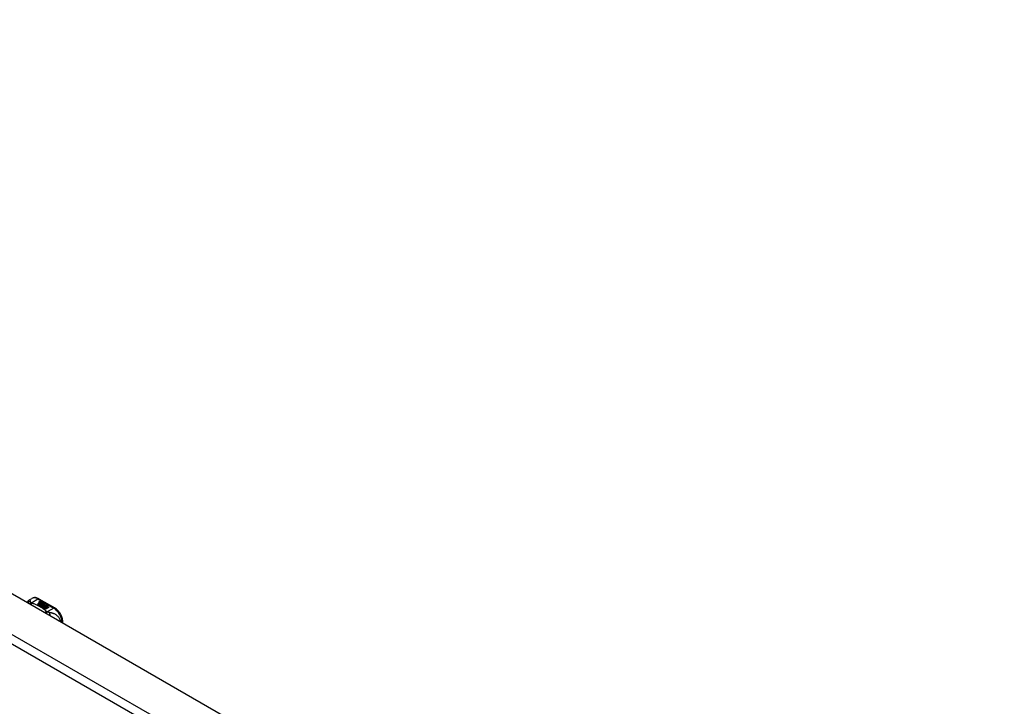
# Model space of a CAD drawing. Header units: inches. Extents: x 387.2 to 455.7, y 148.1 to 211.9.
# Tile 48 of 97: x 404.6 to 421, y 200.4 to 211.8. Entities that reach past the tile are written whole.
import ezdxf

# ---------------------------------------------------------------- set-up
doc = ezdxf.new("R2010")
doc.units = ezdxf.units.IN
doc.header["$MEASUREMENT"] = 0
doc.layers.add('Visible Edges(ANSI)', color=7, linetype='Continuous', lineweight=25)
doc.layers.add('Visible Tangent Edges(ANSI)', color=7, linetype='Continuous', lineweight=25)

msp = doc.modelspace()

# ---------------------------------------------------------------- linework, layer by layer
at = {"layer": 'Visible Edges(ANSI)'}
for p, q in [((387.843, 211.84), (421.505, 192.455)), ((404.737, 202.178), (404.777, 202.201)), ((404.895, 202.193), (405.16, 202.041)), ((404.869, 202.104), (404.906, 202.126)), ((404.883, 202.096), (404.869, 202.104)), ((404.906, 202.124), (404.87, 202.103)), ((404.921, 202.118), (404.883, 202.096)), ((404.885, 202.095), (404.923, 202.117)), ((404.899, 202.087), (404.885, 202.095)), ((404.923, 202.115), (404.886, 202.094)), ((404.896, 202.144), (404.916, 202.152)), ((404.916, 202.15), (404.896, 202.143)), ((404.942, 202.111), (404.899, 202.087)), ((404.9, 202.138), (404.9, 202.136)), ((404.901, 202.086), (404.947, 202.112)), ((404.932, 202.067), (404.901, 202.086)), ((404.945, 202.11), (404.902, 202.085)), ((404.922, 202.148), (404.903, 202.141)), ((404.906, 202.126), (404.906, 202.124)), ((404.908, 202.135), (404.908, 202.133)), ((404.908, 202.133), (404.908, 202.132)), ((404.915, 202.129), (404.915, 202.127)), ((404.918, 202.123), (404.915, 202.121)), ((404.915, 202.121), (404.921, 202.118)), ((404.915, 202.121), (404.915, 202.12)), ((404.919, 202.117), (404.915, 202.12)), ((404.953, 202.099), (404.915, 202.078)), ((404.915, 202.078), (404.956, 202.081)), ((404.915, 202.078), (404.915, 202.077)), ((404.916, 202.152), (404.922, 202.148)), ((404.916, 202.152), (404.916, 202.15)), ((404.92, 202.148), (404.916, 202.15)), ((404.956, 202.079), (404.917, 202.076)), ((404.918, 202.121), (404.923, 202.123)), ((404.923, 202.118), (404.918, 202.121)), ((404.919, 202.138), (404.932, 202.143)), ((404.932, 202.141), (404.919, 202.136)), ((404.938, 202.139), (404.919, 202.132)), ((404.919, 202.138), (404.919, 202.136)), ((404.923, 202.122), (404.92, 202.12)), ((404.923, 202.123), (404.922, 202.124)), ((404.954, 202.13), (404.923, 202.118)), ((404.923, 202.123), (404.923, 202.122)), ((404.923, 202.117), (404.933, 202.111)), ((404.923, 202.117), (404.923, 202.115)), ((404.933, 202.109), (404.923, 202.115)), ((404.926, 202.116), (404.95, 202.117)), ((404.934, 202.112), (404.926, 202.116)), ((404.95, 202.115), (404.929, 202.115)), ((404.932, 202.143), (404.938, 202.139)), ((404.932, 202.143), (404.932, 202.141)), ((404.936, 202.139), (404.932, 202.141)), ((404.951, 202.071), (404.932, 202.067)), ((404.933, 202.111), (404.942, 202.111)), ((404.933, 202.111), (404.933, 202.109)), ((404.938, 202.109), (404.933, 202.109)), ((404.949, 202.113), (404.934, 202.112)), ((404.935, 202.129), (404.948, 202.134)), ((404.948, 202.132), (404.935, 202.127)), ((404.947, 202.112), (404.942, 202.105)), ((404.942, 202.105), (404.953, 202.099)), ((404.942, 202.105), (404.942, 202.104)), ((404.952, 202.099), (404.942, 202.104)), ((404.945, 202.106), (404.95, 202.113)), ((404.952, 202.101), (404.945, 202.106)), ((404.95, 202.111), (404.946, 202.105)), ((404.947, 202.059), (404.951, 202.071)), ((405.01, 202.023), (404.947, 202.059)), ((404.948, 202.134), (404.954, 202.13)), ((404.948, 202.134), (404.948, 202.132)), ((404.952, 202.129), (404.948, 202.132)), ((404.951, 202.069), (404.948, 202.059)), ((404.95, 202.113), (404.949, 202.113)), ((404.95, 202.117), (404.957, 202.128)), ((404.957, 202.127), (404.95, 202.115)), ((404.95, 202.117), (404.95, 202.115)), ((404.95, 202.113), (404.95, 202.111)), ((404.951, 202.071), (404.951, 202.069)), ((404.959, 202.112), (404.952, 202.101)), ((404.956, 202.081), (404.96, 202.095)), ((404.96, 202.093), (404.956, 202.079)), ((404.956, 202.081), (404.956, 202.079)), ((404.957, 202.128), (404.965, 202.124)), ((404.957, 202.128), (404.957, 202.127)), ((404.964, 202.123), (404.957, 202.127)), ((404.965, 202.124), (404.959, 202.116)), ((404.959, 202.116), (404.96, 202.116)), ((404.959, 202.116), (404.959, 202.115)), ((404.96, 202.114), (404.959, 202.115)), ((404.983, 202.113), (404.959, 202.112)), ((404.96, 202.116), (404.976, 202.117)), ((404.976, 202.116), (404.96, 202.114)), ((404.96, 202.116), (404.96, 202.114)), ((404.96, 202.095), (404.96, 202.093)), ((404.972, 202.074), (404.964, 202.049)), ((404.964, 202.049), (404.979, 202.058)), ((404.964, 202.049), (404.964, 202.049)), ((404.979, 202.056), (404.965, 202.048)), ((404.968, 202.098), (404.968, 202.096)), ((404.972, 202.107), (404.972, 202.105)), ((404.972, 202.107), (404.989, 202.097)), ((404.989, 202.095), (404.972, 202.105)), ((404.994, 202.076), (404.972, 202.074)), ((404.984, 202.095), (404.973, 202.102)), ((404.976, 202.117), (404.983, 202.113)), ((404.976, 202.117), (404.976, 202.116)), ((404.981, 202.113), (404.976, 202.116)), ((404.978, 202.089), (404.976, 202.084)), ((404.976, 202.084), (405.011, 202.087)), ((405.009, 202.085), (404.976, 202.082)), ((404.976, 202.084), (404.976, 202.082)), ((404.979, 202.058), (405.025, 202.031)), ((404.979, 202.058), (404.979, 202.056)), ((405.024, 202.03), (404.979, 202.056)), ((404.98, 202.108), (404.985, 202.111)), ((404.981, 202.059), (404.996, 202.068)), ((405.027, 202.032), (404.981, 202.059)), ((404.985, 202.109), (404.982, 202.108)), ((404.996, 202.066), (404.982, 202.058)), ((404.984, 202.095), (404.984, 202.093)), ((404.985, 202.111), (404.985, 202.109)), ((404.989, 202.097), (404.989, 202.095)), ((405.012, 202.077), (404.991, 202.073)), ((404.991, 202.073), (404.994, 202.076)), ((404.992, 202.1), (404.992, 202.099)), ((404.994, 202.075), (404.993, 202.074)), ((404.994, 202.076), (404.994, 202.075)), ((404.996, 202.068), (405.042, 202.041)), ((404.996, 202.068), (404.996, 202.066)), ((405.041, 202.04), (404.996, 202.066)), ((404.998, 202.069), (405.012, 202.077)), ((405.045, 202.042), (404.998, 202.069)), ((405.012, 202.075), (404.999, 202.068)), ((405.011, 202.087), (405.006, 202.083)), ((405.006, 202.083), (405.048, 202.084)), ((405.006, 202.083), (405.006, 202.081)), ((405.038, 202.082), (405.006, 202.081)), ((405.025, 202.031), (405.01, 202.023)), ((405.012, 202.077), (405.012, 202.075)), ((405.048, 202.084), (405.014, 202.077)), ((405.014, 202.077), (405.06, 202.051)), ((405.014, 202.077), (405.014, 202.076)), ((405.058, 202.05), (405.014, 202.076)), ((405.042, 202.041), (405.027, 202.032)), ((405.06, 202.051), (405.045, 202.042)), ((405.291, 201.792), (405.291, 201.814))]:
    msp.add_line(p, q, dxfattribs=at)
at = {"layer": 'Visible Edges(ANSI)', "flags": 128}
for points in [[(404.895, 202.193), (404.881, 202.2), (404.867, 202.206), (404.852, 202.21), (404.837, 202.213), (404.821, 202.213), (404.806, 202.212), (404.791, 202.207), (404.777, 202.201)], [(404.696, 202.135), (404.704, 202.147), (404.713, 202.159), (404.725, 202.169), (404.737, 202.178)], [(405.291, 201.814), (405.29, 201.83), (405.288, 201.846), (405.285, 201.863), (405.281, 201.879), (405.275, 201.896), (405.269, 201.912), (405.261, 201.928), (405.253, 201.943), (405.243, 201.958), (405.233, 201.973), (405.223, 201.986), (405.211, 201.999), (405.199, 202.011), (405.186, 202.022), (405.173, 202.032), (405.16, 202.041)]]:
    msp.add_lwpolyline(points, dxfattribs=at)
at = {"layer": 'Visible Edges(ANSI)'}
for centre, major_axis, start_param, end_param in [((404.896, 202.138), (-0.007, 0), 5.820233, 7.062977), ((404.896, 202.137), (-0.007, 0), 5.820233, 6.078955), ((404.907, 202.135), (0.0192, 0), 2.164208, 2.67864), ((404.907, 202.134), (-0.0192, 0), 5.305801, 5.820233), ((404.903, 202.142), (-0.0164, 0), 0.779792, 1.90155), ((404.904, 202.138), (-0.004, 0), 5.90879, 7.175095), ((404.908, 202.137), (-0.0082, 0), 5.323118, 5.90879), ((404.904, 202.136), (-0.004, 0), 0, 0.89191), ((404.906, 202.14), (0.0084, 0), 4.033503, 4.932446), ((404.906, 202.138), (-0.0084, 0), 0.89191, 1.767313), ((404.912, 202.129), (-0.00676, 0), 5.794367, 7.059467), ((404.912, 202.128), (-0.00676, 0), 5.794367, 6.071487), ((404.923, 202.126), (0.0192, 0), 2.419321, 2.652775), ((404.923, 202.124), (-0.0192, 0), 5.560914, 5.794367), ((404.918, 202.132), (0.016, 0), 3.905964, 4.740051), ((404.918, 202.13), (-0.016, 0), 0.764371, 1.402544), ((404.918, 202.133), (-0.016, 0), 0.776281, 1.787416), ((404.901, 202.152), (0.031, 0), 4.949028, 5.337665), ((404.901, 202.151), (-0.031, 0), 1.80809, 2.196072), ((404.919, 202.129), (-0.004, 0), 5.908937, 7.173827), ((404.919, 202.127), (-0.004, 0), 0, 0.890642), ((404.923, 202.128), (-0.0082, 0), 5.323254, 5.908937), ((404.922, 202.131), (0.0084, 0), 4.032234, 4.932287), ((404.922, 202.129), (-0.0084, 0), 0.890642, 1.484281), ((404.922, 202.129), (-0.0084, 0), 1.514337, 1.790695), ((404.917, 202.143), (0.031, 0), 4.932287, 5.323254), ((404.917, 202.142), (-0.031, 0), 1.790695, 2.181662), ((404.97, 202.099), (-0.0101, 0), 5.913952, 6.982716), ((404.97, 202.097), (-0.0101, 0), 5.913952, 6.142632), ((404.979, 202.102), (0.022, 0), 3.701478, 4.680599), ((404.979, 202.1), (-0.022, 0), 0.559885, 1.507168), ((404.978, 202.097), (-0.0188, 0), 5.081623, 5.913952), ((404.978, 202.095), (-0.0188, 0), 5.081623, 5.913952), ((404.979, 202.102), (-0.0199, 0), 0.617996, 1.556283), ((404.974, 202.098), (-0.00637, 0), 4.999578, 6.390788), ((404.975, 202.098), (-0.0073, 0), 0.107602, 1.123637), ((404.974, 202.096), (-0.00637, 0), 0, 0.107602), ((404.975, 202.096), (-0.0073, 0), 0.107602, 1.123637), ((404.977, 202.1), (0.0112, 0), 4.26523, 5.375571), ((404.977, 202.098), (0.0112, 0), 4.26523, 5.375571), ((404.979, 202.105), (-0.0265, 0), 1.556283, 2.296236), ((404.973, 202.098), (0.0205, 0), 0.343453, 1.17916), ((404.966, 202.09), (0.0405, 0), 0.638101, 1.087938), ((404.966, 202.089), (-0.0405, 0), 3.779694, 4.229531), ((404.986, 202.1), (0.0064, 0), 5.210263, 6.626638), ((404.986, 202.099), (0.0064, 0), 5.210263, 6.283185), ((404.988, 202.1), (0.0132, 0), 5.437829, 6.921287), ((404.988, 202.098), (0.0132, 0), 0.108138, 0.638101)]:
    msp.add_ellipse(centre, major_axis=major_axis, ratio=0.575862, start_param=start_param, end_param=end_param, dxfattribs=at)
at = {"layer": 'Visible Tangent Edges(ANSI)'}
for p, q in [((420.845, 191.994), (387.183, 211.378)), ((387.253, 211.5), (420.915, 192.115)), ((404.768, 202.129), (404.875, 202.191)), ((404.875, 202.191), (405.14, 202.039)), ((404.89, 202.14), (404.89, 202.139)), ((404.896, 202.144), (404.896, 202.143)), ((404.901, 202.136), (404.901, 202.134)), ((404.906, 202.131), (404.906, 202.13)), ((404.917, 202.127), (404.917, 202.125)), ((404.924, 202.126), (404.924, 202.124)), ((404.935, 202.129), (404.935, 202.127)), ((404.961, 202.101), (404.961, 202.099)), ((404.968, 202.098), (404.968, 202.096)), ((404.972, 202.094), (404.972, 202.093)), ((404.998, 202.104), (404.998, 202.102)), ((405.14, 202.039), (405.032, 201.977))]:
    msp.add_line(p, q, dxfattribs=at)
at = {"layer": 'Visible Tangent Edges(ANSI)', "flags": 128}
for points in [[(404.753, 202.147), (404.751, 202.147), (404.749, 202.147), (404.747, 202.147), (404.745, 202.147), (404.743, 202.147), (404.74, 202.146), (404.738, 202.146), (404.736, 202.145), (404.734, 202.145), (404.732, 202.144), (404.73, 202.144), (404.728, 202.143), (404.726, 202.142), (404.724, 202.141), (404.722, 202.14), (404.72, 202.139), (404.718, 202.138), (404.716, 202.137), (404.714, 202.136), (404.712, 202.135), (404.71, 202.134), (404.708, 202.132), (404.707, 202.131), (404.705, 202.13)], [(404.753, 202.147), (404.753, 202.15), (404.752, 202.152), (404.752, 202.155), (404.752, 202.157), (404.751, 202.159), (404.751, 202.161), (404.751, 202.163), (404.75, 202.165), (404.75, 202.167), (404.75, 202.168), (404.749, 202.17), (404.748, 202.171), (404.748, 202.173), (404.747, 202.174), (404.747, 202.175), (404.746, 202.176), (404.745, 202.177), (404.744, 202.178), (404.743, 202.178), (404.742, 202.179), (404.741, 202.179), (404.74, 202.179), (404.738, 202.178), (404.737, 202.178)], [(404.768, 202.129), (404.767, 202.129), (404.765, 202.128), (404.764, 202.128), (404.763, 202.127), (404.762, 202.127), (404.76, 202.126), (404.759, 202.126), (404.758, 202.125), (404.756, 202.124), (404.755, 202.124), (404.754, 202.123), (404.752, 202.122), (404.751, 202.121), (404.75, 202.121), (404.749, 202.12), (404.747, 202.119), (404.746, 202.118), (404.745, 202.117), (404.743, 202.116), (404.742, 202.115), (404.741, 202.114), (404.74, 202.113), (404.738, 202.112), (404.737, 202.111)], [(404.768, 202.129), (404.767, 202.13), (404.766, 202.131), (404.765, 202.132), (404.764, 202.133), (404.763, 202.134), (404.762, 202.135), (404.761, 202.135), (404.76, 202.136), (404.759, 202.137), (404.758, 202.138), (404.758, 202.139), (404.757, 202.14), (404.756, 202.14), (404.756, 202.141), (404.755, 202.142), (404.755, 202.142), (404.755, 202.143), (404.754, 202.144), (404.754, 202.144), (404.754, 202.145), (404.753, 202.146), (404.753, 202.146), (404.753, 202.147), (404.753, 202.147)], [(404.778, 202.123), (404.777, 202.122), (404.777, 202.121), (404.776, 202.121), (404.775, 202.12), (404.774, 202.119), (404.773, 202.118), (404.772, 202.117), (404.772, 202.116), (404.771, 202.116), (404.77, 202.115), (404.769, 202.114), (404.768, 202.113), (404.767, 202.112), (404.767, 202.111), (404.766, 202.11), (404.765, 202.109), (404.764, 202.107), (404.763, 202.106), (404.762, 202.105), (404.762, 202.104), (404.761, 202.103), (404.76, 202.101), (404.759, 202.1), (404.758, 202.099)], [(404.778, 202.123), (404.778, 202.123), (404.777, 202.123), (404.777, 202.123), (404.776, 202.124), (404.776, 202.124), (404.775, 202.124), (404.775, 202.124), (404.774, 202.124), (404.774, 202.125), (404.774, 202.125), (404.773, 202.125), (404.773, 202.125), (404.772, 202.126), (404.772, 202.126), (404.771, 202.126), (404.771, 202.127), (404.771, 202.127), (404.77, 202.127), (404.77, 202.128), (404.769, 202.128), (404.769, 202.128), (404.769, 202.128), (404.768, 202.129), (404.768, 202.129)], [(405.021, 201.983), (405.013, 201.99), (405.005, 201.997), (404.997, 202.003), (404.988, 202.01), (404.979, 202.017), (404.97, 202.023), (404.961, 202.03), (404.952, 202.036), (404.942, 202.042), (404.933, 202.048), (404.923, 202.054), (404.913, 202.06), (404.902, 202.066), (404.892, 202.072), (404.881, 202.077), (404.87, 202.083), (404.859, 202.088), (404.848, 202.093), (404.837, 202.099), (404.826, 202.104), (404.814, 202.109), (404.802, 202.113), (404.79, 202.118), (404.778, 202.123)], [(405.021, 201.983), (405.02, 201.982), (405.019, 201.982), (405.018, 201.981), (405.016, 201.981), (405.015, 201.98), (405.014, 201.98), (405.013, 201.979), (405.012, 201.978), (405.01, 201.978), (405.009, 201.977), (405.008, 201.976), (405.007, 201.975), (405.005, 201.975), (405.004, 201.974), (405.003, 201.973), (405.002, 201.972), (405, 201.971), (404.999, 201.97), (404.998, 201.969), (404.997, 201.968), (404.995, 201.967), (404.994, 201.966), (404.993, 201.965), (404.992, 201.964)], [(405.032, 201.977), (405.032, 201.976), (405.031, 201.975), (405.03, 201.975), (405.029, 201.974), (405.029, 201.973), (405.028, 201.972), (405.027, 201.971), (405.026, 201.97), (405.025, 201.969), (405.025, 201.968), (405.024, 201.967), (405.023, 201.966), (405.022, 201.965), (405.022, 201.964), (405.021, 201.963), (405.02, 201.962), (405.019, 201.961), (405.018, 201.96), (405.017, 201.958), (405.017, 201.957), (405.016, 201.956), (405.015, 201.955), (405.014, 201.953), (405.013, 201.952)], [(405.032, 201.977), (405.032, 201.977), (405.031, 201.977), (405.031, 201.977), (405.03, 201.978), (405.03, 201.978), (405.029, 201.978), (405.028, 201.978), (405.028, 201.979), (405.027, 201.979), (405.027, 201.979), (405.026, 201.979), (405.026, 201.98), (405.026, 201.98), (405.025, 201.98), (405.025, 201.98), (405.024, 201.981), (405.024, 201.981), (405.023, 201.981), (405.023, 201.981), (405.023, 201.982), (405.022, 201.982), (405.022, 201.982), (405.021, 201.983), (405.021, 201.983)], [(405.069, 201.966), (405.068, 201.966), (405.066, 201.966), (405.065, 201.966), (405.064, 201.966), (405.062, 201.967), (405.061, 201.967), (405.06, 201.967), (405.058, 201.968), (405.057, 201.968), (405.055, 201.969), (405.054, 201.969), (405.052, 201.969), (405.051, 201.97), (405.049, 201.971), (405.047, 201.971), (405.045, 201.972), (405.044, 201.972), (405.042, 201.973), (405.04, 201.974), (405.039, 201.974), (405.037, 201.975), (405.036, 201.976), (405.034, 201.976), (405.032, 201.977)], [(405.255, 201.813), (405.252, 201.827), (405.248, 201.841), (405.242, 201.854), (405.236, 201.866), (405.229, 201.878), (405.221, 201.888), (405.213, 201.897), (405.205, 201.906), (405.197, 201.913), (405.188, 201.92), (405.18, 201.926), (405.171, 201.932), (405.163, 201.937), (405.154, 201.941), (405.145, 201.945), (405.137, 201.948), (405.128, 201.952), (405.12, 201.954), (405.111, 201.957), (405.103, 201.959), (405.095, 201.961), (405.086, 201.963), (405.078, 201.964), (405.069, 201.966)], [(405.069, 201.966), (405.069, 201.964), (405.07, 201.962), (405.07, 201.961), (405.071, 201.959), (405.071, 201.958), (405.071, 201.956), (405.072, 201.954), (405.072, 201.952), (405.072, 201.95), (405.072, 201.948), (405.073, 201.946), (405.073, 201.944), (405.073, 201.942), (405.073, 201.94), (405.073, 201.938), (405.074, 201.936), (405.074, 201.933), (405.074, 201.931), (405.074, 201.929), (405.074, 201.927), (405.074, 201.924), (405.074, 201.922), (405.074, 201.92), (405.074, 201.917)]]:
    msp.add_lwpolyline(points, dxfattribs=at)
at = {"layer": 'Visible Tangent Edges(ANSI)'}
for centre, major_axis, ratio, start_param, end_param in [((404.875, 202.03), (-0.098, 0.171), 0.578093, 5.499721, 6.283185), ((404.875, 202.159), (0.0196, 0.0341), 0.578093, 0, 0.783464), ((405.14, 202.007), (0.0196, 0.0341), 0.578093, 0, 0.783464), ((405.14, 201.878), (0.098, -0.171), 0.578093, 0.795218, 2.358128), ((405.251, 201.814), (0.0394, 0), 0.575862, 5.537379, 6.283185)]:
    msp.add_ellipse(centre, major_axis=major_axis, ratio=ratio, start_param=start_param, end_param=end_param, dxfattribs=at)

doc.saveas('drawing.dxf')
